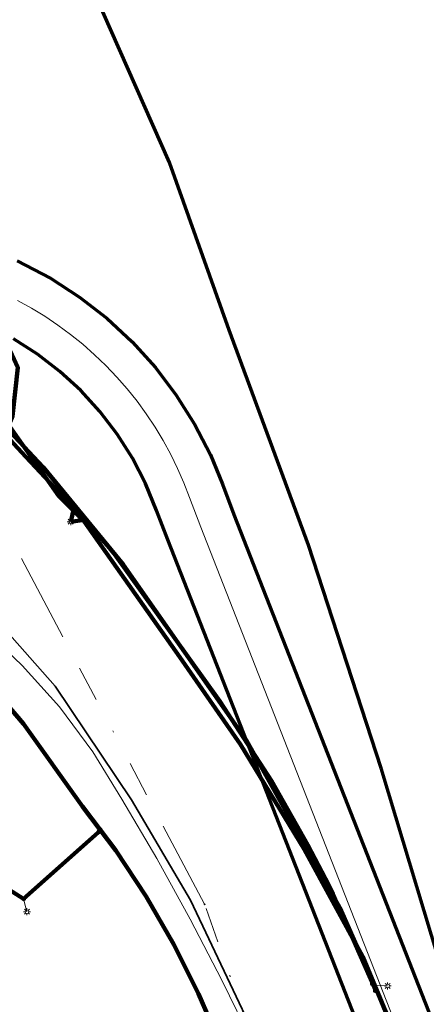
# Model space of a CAD drawing. Header units: metres. Extents: x 242122 to 243107, y 567823 to 568786.
# Tile 41 of 89: x 242547 to 242570, y 567952 to 568007. Entities that reach past the tile are written whole.
import ezdxf
from ezdxf.lldxf.tags import DXFTag

# ---------------------------------------------------------------- set-up
doc = ezdxf.new("R2010")
doc.units = ezdxf.units.M
doc.linetypes.add('RI-OVERIG-SO', pattern=[17, 5, -2, 2, -2, 0, -2, 2, -2])
for name, color, linetype, lineweight in [('B-WE-IE-MEUBILAIR_ENEXIS NETBEHEER BV-S', 7, 'Continuous', 18), ('B-WE-KL-DATA_DUCT_ZIGGO BV-G', 90, 'Continuous', 100), ('B-WE-KL-DATA_KABELBED_KPN BV-G', 90, 'Continuous', 100), ('B-WE-KL-DATA_KABELBED_ZIGGO BV-G', 90, 'Continuous', 100), ('B-WE-KL-DATA_MANTELBUIS_110_ZIGGO BV-G', 90, 'Continuous', 100), ('B-WE-KL-ET_LS_230 V_ENEXIS NETBEHEER BV-G', 190, 'KL-LS-SO', 18), ('B-WE-KL-ET_LS_400 V_ENEXIS NETBEHEER BV-G', 190, 'KL-LS-SO', 18), ('B-WE-KL-ET_LS_HULPSTUK_ENEXIS NETBEHEER BV-S', 190, 'Continuous', 18), ('B-WE-KL-ET_LS_KABELBED_ENEXIS NETBEHEER BV-G', 190, 'Continuous', 100), ('B-WE-KL-GAS_HD_STAAL_100_8 BAR_ENEXIS NETBEHEER BV-G', 30, 'KL-GAS_HD-SO', 18), ('B-WE-KL-GAS_LD_SLAGVAST PVC_75_0.1 BAR_ENEXIS NETBEHEER BV-G', 50, 'KL-GAS_LD-SO', 18), ('B-WE-RI-VRIJVERVAL_GEMEENTE TYNAARLO-G', 210, 'RI-OVERIG-SO', 18), ('B-WE-RI-VRIJVERVAL_HULPSTUK_GEMEENTE TYNAARLO-S', 210, 'Continuous', 18), ('V-WE-KL-WATER_POLYVINYLCHLORIDE PVC_25_WMD DRINKWATER NV-G', 170, 'V-KL-WATER-SO', 35)]:
    doc.layers.add(name, color=color, linetype=linetype, lineweight=lineweight)
doc.layers.add('B-WE-OG-INFO_EIS VOORZORGSMAATREGEL_ENEXIS NETBEHEER BV-GV', color=7, linetype='Continuous', lineweight=70, true_color=0xfa194b)
doc.layers.add('B-WE-OG-INFO_EIS VOORZORGSMAATREGEL_WATERBEDRIJF GRONINGEN-GV', color=7, linetype='Continuous', lineweight=70, true_color=0xfa194b)
doc.styles.add('NLCS-ISO', font='NLCS-ISO.ttf')
doc.styles.get("Standard").update_dxf_attribs({"font": 'arial.ttf'})
tags = doc.linetypes.add('KL-GAS_HD-SO', pattern='A,4,-1,[69,NLCS.shx,S=0.5,R=0,X=0,Y=0],-1,4,-1,["H",Standard,S=1,R=0,X=0,Y=-0.5],-2', length=13).pattern_tags.tags
tags[18] = DXFTag(74, 10)
tags = doc.linetypes.add('KL-GAS_LD-SO', pattern='A,4,-1,[69,NLCS.shx,S=0.5,R=0,X=0,Y=0],-1,4,-1,["L",Standard,S=1,R=0,X=0.25,Y=-0.5],-2', length=13).pattern_tags.tags
tags[18] = DXFTag(74, 10)
tags = doc.linetypes.add('KL-LS-SO', pattern='A,4,-1,[103,NLCS.shx,S=0.75,R=0,X=0,Y=0],-1,4,-1,["L",Standard,S=1,R=0,X=0,Y=-0.5],-2', length=13).pattern_tags.tags
tags[18] = DXFTag(74, 10)
doc.linetypes.add('V-KL-WATER-SO', pattern='A,3.5,[24,NLCS.shx,S=0.5,R=0,X=0,Y=0],3.5,-0.5,[168,NLCS.shx,S=0.75,R=0,X=0.75,Y=0],-2', length=9.5)

# ---------------------------------------------------------------- blocks, each defined once
blk = doc.blocks.new('SIE-MEUBILAIR_PAAL_LICHTMAST-SO')
for points in [[(-0.62, 0), (-1, 0)], [(-0.71, 0.71), (-0.44, 0.44)], [(0, 1), (0, 0.62)], [(0.44, 0.44), (0.71, 0.71)], [(1, 0), (0.62, 0)], [(-0.71, -0.71), (-0.44, -0.44)], [(0, -0.62), (0, -1)], [(0.44, -0.44), (0.71, -0.71)]]:
    blk.add_lwpolyline(points)
blk.add_circle((0, 0), 0.5)
blk = doc.blocks.new('SKL-WTB_HULP_MOF-SO')
at = {"linetype": 'ByBlock', "lineweight": 18}
h = blk.add_hatch(color=0, dxfattribs=at)
h.dxf.hatch_style = 1
h.paths.add_polyline_path([(-0.5625, 0, 1), (0.5625, 0, 1)])
at = {"color": 0, "linetype": 'ByBlock', "lineweight": 18}
blk.add_circle((0, 0), 0.5625, dxfattribs=at)
at = {"color": 0, "linetype": 'ByBlock', "lineweight": 18, "style": 'NLCS-ISO', "flags": 1}
for tag, p in [('TYPE', (1.5, 0)), ('OMSCHRIJVING', (1.5, -3)), ('LABEL', (1.5, -1.5))]:
    blk.add_attdef(tag, p, '', height=1, dxfattribs=at)
blk = doc.blocks.new('SRI-HULP_OVERIG-SO')
at = {"color": 0, "linetype": 'ByBlock', "lineweight": 18}
for points in [[(-0.14, 0.14), (0.14, -0.14)], [(0.14, 0.14), (-0.14, -0.14)]]:
    blk.add_lwpolyline(points, dxfattribs=at)
at = {"color": 0, "linetype": 'ByBlock', "lineweight": 18, "style": 'NLCS-ISO', "flags": 1}
for tag, p in [('TYPE', (1.5, 0)), ('OMSCHRIJVING', (1.5, -3)), ('LABEL', (1.5, -1.5))]:
    blk.add_attdef(tag, p, '', height=1, dxfattribs=at)

msp = doc.modelspace()

# ---------------------------------------------------------------- linework, layer by layer
at = {"layer": 'B-WE-KL-DATA_DUCT_ZIGGO BV-G'}
for points in [[(242512.911, 568082.328), (242513.114, 568081.872), (242514.789, 568077.363), (242517.359, 568065.921), (242523.928, 568051.878), (242541.402, 568013.557), (242541.82, 567998.03), (242546.555, 567987.782), (242546.243, 567985.044), (242546.119, 567984.721), (242545.987, 567984.602), (242548.861, 567980.516)], [(242501.365, 568000.772), (242509.41, 568000.64), (242526.595, 567997.506), (242529.93, 567996.211), (242533.006, 567994.684), (242535.946, 567992.91), (242538.73, 567990.901), (242542.368, 567987.717), (242543.689, 567986.439), (242544.494, 567985.632), (242545.746, 567984.646), (242545.987, 567984.602), (242548.861, 567980.516)], [(242548.861, 567980.516), (242545.987, 567984.602), (242546.119, 567984.721), (242546.243, 567985.044), (242546.555, 567987.782), (242541.82, 567998.03)], [(242574.981, 567932.938), (242566.024, 567954.478), (242562.72, 567960.568), (242559.125, 567966.49), (242555.696, 567971.409), (242550.299, 567979.076), (242548.861, 567980.516), (242545.987, 567984.602), (242546.119, 567984.721), (242546.243, 567985.044), (242546.555, 567987.782)], [(242548.861, 567980.516), (242550.299, 567979.076), (242555.696, 567971.409), (242559.125, 567966.49), (242562.72, 567960.568), (242566.024, 567954.478), (242574.981, 567932.938)], [(242574.981, 567932.938), (242566.024, 567954.478), (242562.72, 567960.568), (242559.125, 567966.49), (242555.696, 567971.409), (242550.299, 567979.076), (242548.861, 567980.516)], [(242548.861, 567980.516), (242550.299, 567979.076), (242555.696, 567971.409), (242559.125, 567966.49), (242562.72, 567960.568), (242566.024, 567954.478), (242574.981, 567932.938)]]:
    msp.add_lwpolyline(points, dxfattribs=at)
at = {"layer": 'B-WE-KL-DATA_KABELBED_KPN BV-G'}
msp.add_lwpolyline([(242524.538, 567998.326), (242529.172, 567996.687), (242533.647, 567994.656), (242537.931, 567992.247), (242543.111, 567987.358), (242547.975, 567982.154), (242552.502, 567976.654), (242559.467, 567966.699), (242564.82, 567957.087), (242568.693, 567948.347)], dxfattribs=at)
at = {"layer": 'B-WE-KL-DATA_KABELBED_ZIGGO BV-G'}
for points in [[(242545.987, 567984.602), (242548.861, 567980.516)], [(242548.861, 567980.516), (242550.299, 567979.076), (242555.696, 567971.409)], [(242559.125, 567966.49), (242555.696, 567971.409)], [(242607.179, 567882.071), (242607.153, 567882.335), (242598.841, 567883.776), (242596.442, 567884.615), (242595.084, 567885.368), (242593.337, 567886.779), (242592.427, 567888.035), (242587.34, 567900.522), (242574.981, 567932.938), (242566.024, 567954.478), (242562.72, 567960.568), (242559.125, 567966.49)]]:
    msp.add_lwpolyline(points, dxfattribs=at)
at = {"layer": 'B-WE-KL-DATA_MANTELBUIS_110_ZIGGO BV-G'}
msp.add_lwpolyline([(242555.696, 567971.409), (242559.125, 567966.49)], dxfattribs=at)
at = {"layer": 'B-WE-KL-ET_LS_230 V_ENEXIS NETBEHEER BV-G'}
for points in [[(242549.708, 567979.842), (242547.012, 567982.733), (242542.089, 567988.053), (242541.452, 567988.807), (242541.053, 567989.232)], [(242549.537, 567979.07), (242549.708, 567979.842)], [(242550.306, 567979.169), (242549.537, 567979.07)], [(242566.745, 567952.573), (242565.823, 567954.677), (242564.35, 567958.017), (242564.102, 567958.526), (242562.935, 567960.788), (242560.866, 567964.431), (242557.965, 567968.93), (242551.91, 567977.366), (242550.306, 567979.169)], [(242525.539, 567969.348), (242529.249, 567967.723), (242533.745, 567965.453), (242537.062, 567963.711), (242539.987, 567962.09), (242541.842, 567960.952), (242546.875, 567957.764), (242551.095, 567961.508), (242551.197, 567961.665)]]:
    msp.add_lwpolyline(points, dxfattribs=at)
at = {"layer": 'B-WE-KL-ET_LS_400 V_ENEXIS NETBEHEER BV-G'}
for points in [[(242534.362, 567979.827), (242534.622, 567979.649), (242539.051, 567976.009), (242543.146, 567971.997), (242546.876, 567967.643), (242550.208, 567962.981), (242551.197, 567961.665)], [(242551.197, 567961.665), (242552.082, 567960.487), (242553.803, 567957.884), (242555.365, 567955.183), (242556.761, 567952.393), (242557.987, 567949.523), (242559.579, 567944.957), (242561.216, 567940.41), (242562.907, 567935.883), (242564.652, 567931.376), (242566.448, 567926.891), (242576.542, 567907.135), (242584.361, 567886.109)], [(242546.875, 567957.764), (242547.068, 567957.031)], [(242566.571, 567952.971), (242566.761, 567952.874), (242567.428, 567952.842)]]:
    msp.add_lwpolyline(points, dxfattribs=at)
at = {"layer": 'B-WE-KL-ET_LS_KABELBED_ENEXIS NETBEHEER BV-G'}
for points in [[(242549.708, 567979.842), (242547.012, 567982.733), (242542.089, 567988.053), (242541.452, 567988.807), (242541.053, 567989.232)], [(242534.362, 567979.827), (242534.622, 567979.649), (242539.051, 567976.009), (242543.146, 567971.997), (242546.876, 567967.643), (242550.208, 567962.981), (242551.197, 567961.665)], [(242549.537, 567979.07), (242549.708, 567979.842)], [(242550.306, 567979.169), (242549.537, 567979.07)], [(242566.745, 567952.573), (242565.823, 567954.677), (242564.35, 567958.017), (242564.102, 567958.526), (242562.935, 567960.788), (242560.866, 567964.431), (242557.965, 567968.93), (242551.91, 567977.366), (242550.306, 567979.169)], [(242525.539, 567969.348), (242529.249, 567967.723), (242533.745, 567965.453), (242537.062, 567963.711), (242539.987, 567962.09), (242541.842, 567960.952), (242546.875, 567957.764), (242551.095, 567961.508), (242551.197, 567961.665)], [(242551.197, 567961.665), (242552.082, 567960.487), (242553.803, 567957.884), (242555.365, 567955.183), (242556.761, 567952.393), (242557.987, 567949.523), (242559.579, 567944.957), (242561.216, 567940.41), (242562.907, 567935.883), (242564.652, 567931.376), (242566.448, 567926.891), (242576.542, 567907.135), (242584.361, 567886.109)]]:
    msp.add_lwpolyline(points, dxfattribs=at)
at = {"layer": 'B-WE-KL-GAS_HD_STAAL_100_8 BAR_ENEXIS NETBEHEER BV-G'}
msp.add_lwpolyline([(242546.54, 567991.573), (242547.317, 567991.143), (242548.077, 567990.679), (242548.815, 567990.183), (242549.531, 567989.655), (242550.222, 567989.096), (242550.89, 567988.507), (242551.53, 567987.89), (242552.143, 567987.246), (242552.727, 567986.576), (242553.282, 567985.881), (242553.806, 567985.162), (242554.298, 567984.42), (242554.757, 567983.658), (242555.183, 567982.877), (242555.573, 567982.079), (242555.93, 567981.264), (242556.251, 567980.436), (242556.88, 567978.769), (242586.17, 567903.959)], dxfattribs=at)
at = {"layer": 'B-WE-KL-GAS_LD_SLAGVAST PVC_75_0.1 BAR_ENEXIS NETBEHEER BV-G'}
msp.add_lwpolyline([(242520.463, 567982.77), (242522.156, 567982.387), (242536.647, 567977.965), (242537.256, 567977.768), (242537.855, 567977.542), (242538.442, 567977.287), (242539.016, 567977.003), (242539.576, 567976.692), (242542.047, 567975.065), (242544.517, 567973.113), (242546.806, 567970.953), (242548.899, 567968.602), (242550.78, 567966.077), (242552.432, 567963.398), (242554.393, 567960.034), (242556.274, 567956.621), (242558.07, 567953.162), (242559.777, 567949.659), (242560.923, 567947.15)], dxfattribs=at)
at = {"layer": 'B-WE-OG-INFO_EIS VOORZORGSMAATREGEL_ENEXIS NETBEHEER BV-GV'}
for points in [[(242546.513, 567993.815), (242548.396, 567992.827), (242550.037, 567991.766), (242551.577, 567990.567), (242553.009, 567989.237), (242554.317, 567987.79), (242555.497, 567986.231), (242556.534, 567984.576), (242557.422, 567982.843), (242558.1, 567981.199), (242558.748, 567979.485), (242588.03, 567904.695)], [(242585.048, 567901.358), (242555.018, 567978.04), (242554.391, 567979.7), (242553.757, 567981.237), (242553.02, 567982.663), (242552.163, 567984.018), (242551.19, 567985.294), (242550.111, 567986.478), (242548.93, 567987.567), (242547.662, 567988.547), (242546.311, 567989.412)]]:
    msp.add_lwpolyline(points, dxfattribs=at)
at = {"layer": 'B-WE-OG-INFO_EIS VOORZORGSMAATREGEL_WATERBEDRIJF GRONINGEN-GV'}
msp.add_lwpolyline([(243107.149, 567823.164), (242620.075, 567823.164), (242613.552, 567840.417), (242604.665, 567862.336), (242600.013, 567874.036), (242595.611, 567884.916), (242590.515, 567896.376), (242583.324, 567915.213), (242578.01, 567928.594), (242572.747, 567946.276), (242567.057, 567965.148), (242562.962, 567977.755), (242558.478, 567989.904), (242555.107, 567999.377), (242551.357, 568007.892), (242542.948, 568028.382), (242541.695, 568028.067), (242541.69, 568028.067), (242541.684, 568028.072), (242533.072, 568047.778)], dxfattribs=at)
at = {"layer": 'B-WE-RI-VRIJVERVAL_GEMEENTE TYNAARLO-G'}
for points in [[(242557.1, 567957.452), (242531.939, 568005.006)], [(242573.643, 567910.753), (242557.1, 567957.452)]]:
    msp.add_lwpolyline(points, dxfattribs=at)
at = {"layer": 'V-WE-KL-WATER_POLYVINYLCHLORIDE PVC_25_WMD DRINKWATER NV-G'}
msp.add_lwpolyline([(242603.723, 567901.745), (242603.664, 567902.471), (242597.566, 567901.941), (242580.236, 567900.52), (242569.375, 567927.461), (242562.157, 567945.327), (242556.309, 567957.695), (242552.975, 567963.361), (242548.668, 567969.773), (242543.063, 567976.091), (242535.416, 567981.852), (242529.694, 567985.754), (242523.246, 567989.344), (242518.594, 567991.234), (242513.774, 567992.442), (242508.208, 567993.725), (242484.241, 567993.787), (242469.715, 567981.37), (242460.766, 567984.864)], dxfattribs=at)

# ---------------------------------------------------------------- block references
at = {"layer": 'B-WE-IE-MEUBILAIR_ENEXIS NETBEHEER BV-S', "xscale": 0.2, "yscale": 0.2, "zscale": 0.2}
for p in [(242549.537, 567979.07), (242547.068, 567957.031), (242567.428, 567952.842)]:
    msp.add_blockref('SIE-MEUBILAIR_PAAL_LICHTMAST-SO', p, dxfattribs=at)
at = {"layer": 'B-WE-KL-ET_LS_HULPSTUK_ENEXIS NETBEHEER BV-S', "xscale": 0.2, "yscale": 0.2, "zscale": 0.2}
for p in [(242549.708, 567979.842), (242550.306, 567979.169), (242551.197, 567961.665), (242546.875, 567957.764), (242566.571, 567952.971), (242566.745, 567952.573)]:
    msp.add_blockref('SKL-WTB_HULP_MOF-SO', p, dxfattribs=at)
at = {"layer": 'B-WE-RI-VRIJVERVAL_HULPSTUK_GEMEENTE TYNAARLO-S', "xscale": 0.2, "yscale": 0.2, "zscale": 0.2}
msp.add_blockref('SRI-HULP_OVERIG-SO', (242557.1, 567957.452), dxfattribs=at)

doc.saveas('drawing.dxf')
